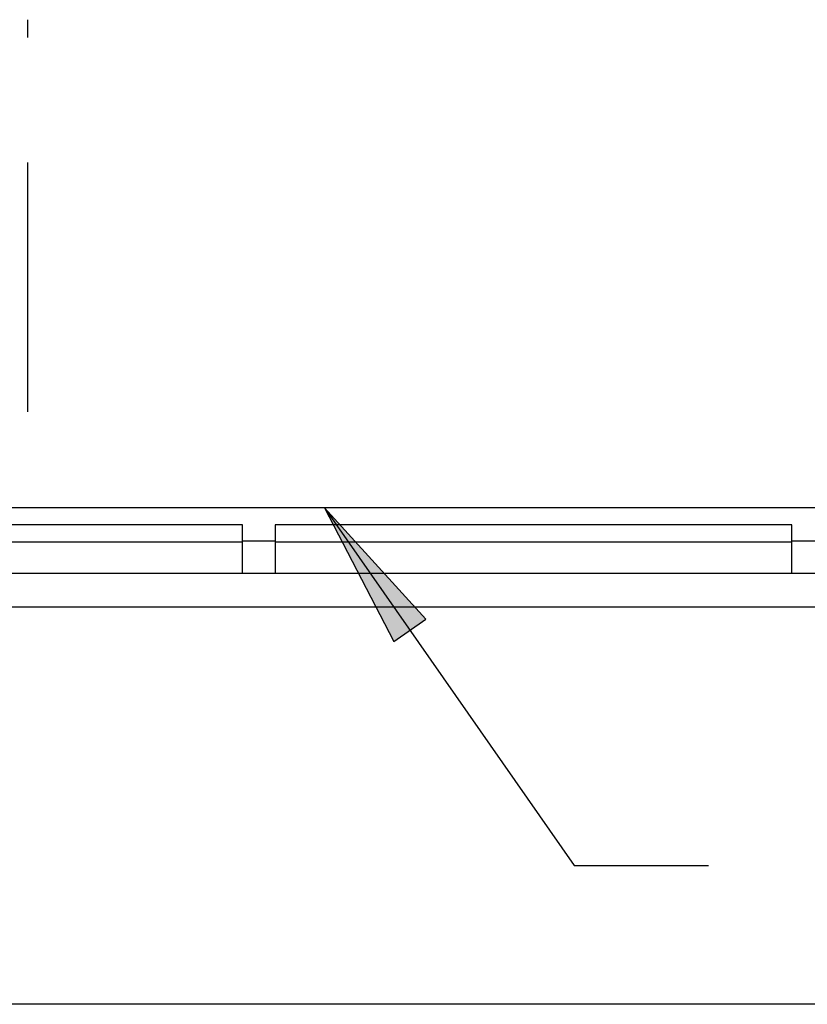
# Model space of a CAD drawing. Header units: millimetres. Extents: x 335 to 739279, y -1 to 84.
# Tile 224 of 244: x 413.9 to 415.48, y 21.51 to 23.49. Entities that reach past the tile are written whole.
import ezdxf

# ---------------------------------------------------------------- set-up
doc = ezdxf.new("R2010")
doc.units = ezdxf.units.MM
doc.header["$MEASUREMENT"] = 0
doc.linetypes.add('Dashed', pattern=[0.75, 0.5, -0.25])

msp = doc.modelspace()

# ---------------------------------------------------------------- hatches: boundary and pattern name
at = {"linetype": 'Continuous'}
msp.add_hatch(color=8, dxfattribs=at).paths.add_polyline_path([(414.5148, 22.5099), (414.6538, 22.2419), (414.7178, 22.2869), (414.5148, 22.5099), (414.5148, 22.5099)])

# ---------------------------------------------------------------- linework, layer by layer
at = {"color": 8, "linetype": 'Dashed'}
msp.add_line((413.9208, 22.7019), (413.9208, 23.4879), dxfattribs=at)
at = {"color": 7}
for p, q in [((419.6368, 22.5099), (413.2808, 22.5099)), ((414.5148, 22.5099), (414.6538, 22.2419)), ((414.7178, 22.2869), (414.5148, 22.5099)), ((414.5148, 22.5099), (415.0148, 21.7929)), ((414.3508, 22.4759), (413.3488, 22.4759)), ((414.3508, 22.4419), (414.3508, 22.4759)), ((415.4508, 22.4759), (414.4158, 22.4759)), ((414.4158, 22.4759), (414.4158, 22.4419)), ((415.4508, 22.4419), (415.4508, 22.4759)), ((413.3488, 22.4419), (414.3508, 22.4419)), ((414.3508, 22.3779), (414.3508, 22.4439)), ((414.3508, 22.4439), (414.4158, 22.4439)), ((414.4158, 22.4439), (414.4158, 22.3779)), ((414.4158, 22.4419), (415.4508, 22.4419)), ((415.4508, 22.3779), (415.4508, 22.4439)), ((415.4508, 22.4439), (415.5178, 22.4439)), ((414.3508, 22.3779), (413.3488, 22.3779)), ((414.4158, 22.3779), (414.3508, 22.3779)), ((415.4508, 22.3779), (414.4158, 22.3779)), ((415.5178, 22.3779), (415.4508, 22.3779)), ((419.6368, 22.3109), (413.2808, 22.3109)), ((414.6538, 22.2419), (414.7178, 22.2869)), ((415.0148, 21.7929), (415.2838, 21.7929)), ((419.6368, 21.5149), (413.2808, 21.5149))]:
    msp.add_line(p, q, dxfattribs=at)

doc.saveas('drawing.dxf')
